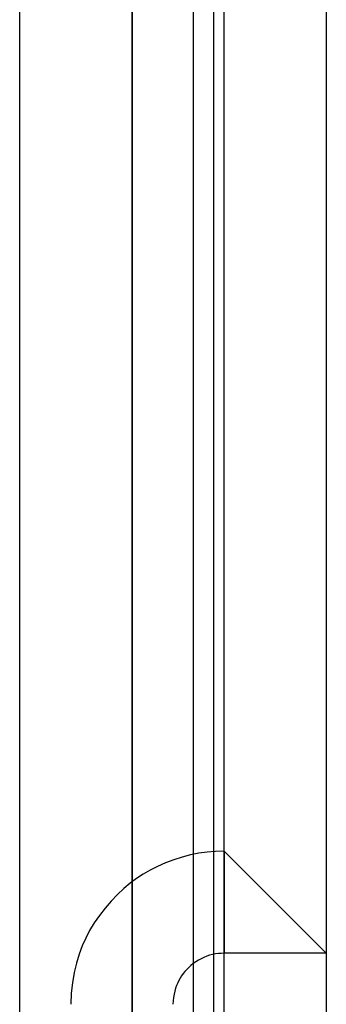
# Model space of a CAD drawing. Header units: millimetres. Extents: x -93 to 0, y 0 to 191.
# Tile 52 of 150: x -3 to 0, y 59.5 to 69.15. Entities that reach past the tile are written whole.
import ezdxf

# ---------------------------------------------------------------- set-up
doc = ezdxf.new("R2010")
doc.units = ezdxf.units.MM
doc.layers.add('MAIN-1', color=7, linetype='Continuous')
doc.layers.add('MAIN-2', color=7, linetype='Continuous')

msp = doc.modelspace()

# ---------------------------------------------------------------- linework, layer by layer
at = {"layer": 'MAIN-1'}
for p, q in [((-1, 0), (-1, 187.5)), ((0, 187.5), (0, 0))]:
    msp.add_line(p, q, dxfattribs=at)
at = {"layer": 'MAIN-2'}
for p, q in [((-1, 0), (-1, 187.5)), ((-3, 2.2), (-3, 185)), ((-1.9, 183.1), (-1.9, 16.6)), ((-1.3, 23.45), (-1.3, 167.05)), ((-1.9, 47.55), (-1.9, 146.55)), ((-1.1, 47.55), (-1.1, 146.55)), ((-1.2475, 60.9799), (-1.3298, 60.9635)), ((-1.1651, 60.9912), (-1.2475, 60.9799)), ((-1.0826, 60.9978), (-1.1651, 60.9912)), ((-1, 61), (-1.0826, 60.9978)), ((-1, 61), (-1, 61)), ((-1, 61), (-1, 60)), ((-1, 61), (0, 60)), ((-1.5732, 60.8848), (-1.6502, 60.8507)), ((-1.4934, 60.9155), (-1.5732, 60.8848)), ((-1.4119, 60.942), (-1.4934, 60.9155)), ((-1.3298, 60.9635), (-1.4119, 60.942)), ((-1.7235, 60.814), (-1.7923, 60.775)), ((-1.6502, 60.8507), (-1.7235, 60.814)), ((-1.9204, 60.6867), (-1.9819, 60.6349)), ((-1.8576, 60.733), (-1.9204, 60.6867)), ((-1.7923, 60.775), (-1.8576, 60.733)), ((-1.9819, 60.6349), (-2.0434, 60.5766)), ((-2.1046, 60.5119), (-2.1639, 60.4426)), ((-2.0434, 60.5766), (-2.1046, 60.5119)), ((-2.1639, 60.4426), (-2.2198, 60.3704)), ((-2.2707, 60.297), (-2.3155, 60.2236)), ((-2.2198, 60.3704), (-2.2707, 60.297)), ((-2.3155, 60.2236), (-2.3544, 60.1491)), ((-2.3544, 60.1491), (-2.3884, 60.072)), ((-2.3884, 60.072), (-2.4181, 59.9906)), ((-2.4181, 59.9906), (-2.4443, 59.9035)), ((-1.2772, 59.9154), (-1.3014, 59.8983)), ((-1.2515, 59.9314), (-1.2772, 59.9154)), ((-1.2249, 59.946), (-1.2515, 59.9314)), ((-1.1974, 59.9591), (-1.2249, 59.946)), ((-1.1694, 59.9705), (-1.1974, 59.9591)), ((-1.1412, 59.98), (-1.1694, 59.9705)), ((-1.1129, 59.9875), (-1.1412, 59.98)), ((-1.0846, 59.9931), (-1.1129, 59.9875)), ((-1.0563, 59.997), (-1.0846, 59.9931)), ((-1.0281, 59.9993), (-1.0563, 59.997)), ((-1, 60), (-1.0281, 59.9993)), ((-1, 50), (-1, 60)), ((0, 60), (-1, 60)), ((-1, 60), (-1, 60)), ((0, 60), (0, 60)), ((-2.4443, 59.9035), (-2.4668, 59.8103)), ((-1.3834, 59.8212), (-1.4001, 59.8003)), ((-1.3651, 59.8415), (-1.3834, 59.8212)), ((-1.3454, 59.8612), (-1.3651, 59.8415)), ((-1.3242, 59.8802), (-1.3454, 59.8612)), ((-1.3014, 59.8983), (-1.3242, 59.8802)), ((-2.4668, 59.8103), (-2.4844, 59.7114)), ((-1.4424, 59.7343), (-1.454, 59.7104)), ((-1.4296, 59.7571), (-1.4424, 59.7343)), ((-1.4155, 59.779), (-1.4296, 59.7571)), ((-1.4001, 59.8003), (-1.4155, 59.779)), ((-2.4844, 59.7114), (-2.4959, 59.6078)), ((-1.4826, 59.6296), (-1.4898, 59.5994)), ((-1.4741, 59.6583), (-1.4826, 59.6296)), ((-1.4645, 59.6852), (-1.4741, 59.6583)), ((-1.454, 59.7104), (-1.4645, 59.6852)), ((-2.4959, 59.6078), (-2.5, 59.5)), ((-1.4988, 59.5344), (-1.5, 59.5)), ((-1.4952, 59.5676), (-1.4988, 59.5344)), ((-1.4898, 59.5994), (-1.4952, 59.5676))]:
    msp.add_line(p, q, dxfattribs=at)

doc.saveas('drawing.dxf')
